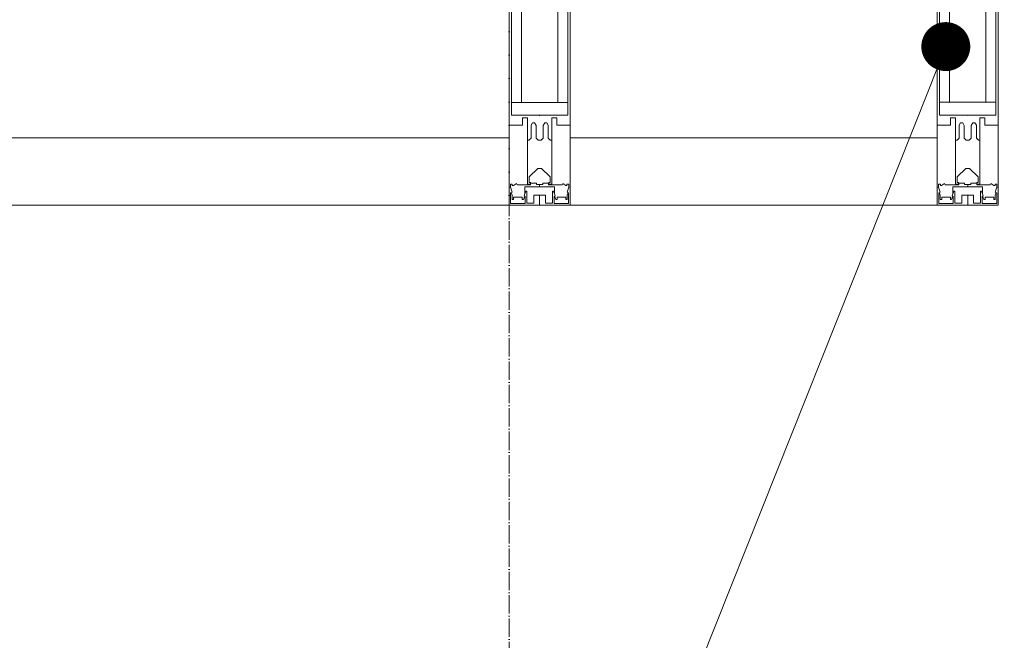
# Model space of a CAD drawing. Header units: millimetres. Extents: x -173851 to 481338, y -267897 to -21875.
# Tile 103 of 256: x -7394 to -6589, y -106445 to -105938. Entities that reach past the tile are written whole.
import ezdxf
from ezdxf import colors
from ezdxf.entities.mleader import LeaderData, LeaderLine
from ezdxf.math import Vec2, Vec3

# ---------------------------------------------------------------- set-up
doc = ezdxf.new("R2010")
doc.units = ezdxf.units.MM
doc.linetypes.add('-D1d1-15x02', pattern=[19, 15, -2, 0, -2])
doc.layers.add('EOM vinoski', color=7, linetype='Continuous', lineweight=5, true_color=0x241b00)
doc.layers.add('pol', color=7, linetype='Continuous', lineweight=15, true_color=0x55666d)
for name, color, linetype, lineweight in [('pot sh', 183, 'Continuous', 15), ('Импосты витража', 7, 'Continuous', 5), ('Оси', 7, 'Continuous', 5), ('Панели витража', 7, 'Continuous', 5), ('Элементы узлов', 7, 'Continuous', 5)]:
    doc.layers.add(name, color=color, linetype=linetype, lineweight=lineweight)
doc.styles.add('fl_iso paper', font='isocpeur.ttf', dxfattribs={"width": 0.8, "oblique": 10})

# ---------------------------------------------------------------- blocks, each defined once
blk = doc.blocks.new('_DOT')
at = {"color": 0, "linetype": 'ByBlock'}
blk.add_line((-0.5, 0), (-1, 0), dxfattribs=at)
at = {"color": 0, "linetype": 'ByBlock', "const_width": 0.5}
blk.add_lwpolyline([(-0.25, 0, 1), (0.25, 0, 1)], format="xyb", close=True, dxfattribs=at)
blk = doc.blocks.new('Rectangular Mullion - 50Wx250H-V11-50_AS_Plan_L01_Маркировочный - зависимый 4')
at = {"layer": 'Элементы узлов'}
for p, q in [((-24.99999999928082, 65.24999999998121), (-24.99999999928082, 250.0000000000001)), ((-24.99999999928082, 250.0000000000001), (1.10097131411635e-10, 250.0000000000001)), ((24.99999999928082, 250.0000000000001), (-1.10097131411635e-10, 250.0000000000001)), ((24.99999999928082, 65.24999999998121), (24.99999999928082, 250.0000000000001)), ((-23.00000000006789, 237.2999998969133), (0, 237.2999998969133)), ((-23.00000000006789, 237.2999998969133), (-23.00000000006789, 73.55000000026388)), ((-14.90000002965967, 83.95000000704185), (-14.90000002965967, 237.2999998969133)), ((23.00000000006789, 237.2999998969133), (0, 237.2999998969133)), ((14.90000002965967, 83.95000000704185), (14.90000002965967, 237.2999998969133)), ((23.00000000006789, 237.2999998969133), (23.00000000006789, 73.55000000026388)), ((0, 83.95000000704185), (-23.00000000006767, 83.95000000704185)), ((0, 83.95000000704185), (23.00000000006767, 83.95000000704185)), ((-0.5000000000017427, 73.55000000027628), (-23.00000000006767, 73.55000000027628)), ((0.5000000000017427, 73.55000000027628), (23.00000000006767, 73.55000000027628)), ((-14.00000000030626, 65.24999999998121), (-24.99999999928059, 65.24999999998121)), ((-14.00000000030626, 71.25000000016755), (-14.00000000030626, 65.24999999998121)), ((-10.00000000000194, 71.25000000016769), (-14.00000000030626, 71.25000000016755)), ((-10.00000000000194, 53.00000000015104), (-10.00000000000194, 71.25000000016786)), ((-7.037932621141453, 65.22019715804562), (-5.866025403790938, 67.25000000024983)), ((-7.037932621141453, 65.22019715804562), (-7.037932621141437, 54.66206737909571)), ((-4.133974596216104, 67.2500000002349), (-5.866025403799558, 67.25000000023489)), ((-4.133974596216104, 67.2500000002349), (-2.921875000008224, 65.06465906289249)), ((-2.921875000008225, 65.06465906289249), (-2.921875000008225, 54.6218750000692)), ((4.133974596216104, 67.2500000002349), (2.921875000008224, 65.06465906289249)), ((2.921875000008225, 65.06465906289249), (2.921875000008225, 54.6218750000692)), ((4.133974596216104, 67.2500000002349), (5.866025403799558, 67.25000000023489)), ((7.037932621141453, 65.22019715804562), (5.866025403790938, 67.25000000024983)), ((7.037932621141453, 65.22019715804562), (7.037932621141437, 54.66206737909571)), ((10.00000000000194, 71.25000000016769), (14.00000000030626, 71.25000000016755)), ((10.00000000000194, 53.00000000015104), (10.00000000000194, 71.25000000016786)), ((14.00000000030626, 71.25000000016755), (14.00000000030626, 65.24999999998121)), ((14.00000000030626, 65.24999999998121), (24.99999999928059, 65.24999999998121)), ((-8.700000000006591, 53.00000000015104), (-10.00000000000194, 53.00000000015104)), ((-10.00000000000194, 53.00000000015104), (-10.00000000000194, 16.99995160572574)), ((-8.700000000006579, 53.00000000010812), (-7.037932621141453, 54.66206737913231)), ((-1.300000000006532, 53.0000000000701), (-2.921875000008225, 54.6218750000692)), ((6.526812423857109e-12, 53.00000000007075), (-1.300000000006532, 53.00000000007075)), ((-6.526812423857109e-12, 53.00000000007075), (1.300000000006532, 53.00000000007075)), ((1.300000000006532, 53.0000000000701), (2.921875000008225, 54.6218750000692)), ((8.700000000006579, 53.00000000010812), (7.037932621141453, 54.66206737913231)), ((8.700000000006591, 53.00000000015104), (10.00000000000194, 53.00000000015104)), ((10.00000000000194, 53.00000000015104), (10.00000000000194, 16.99995160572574)), ((-8.499999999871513, 22.992756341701), (-1.514655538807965, 29.97810080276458)), ((-1.514655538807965, 29.97810080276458), (0, 29.97810080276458)), ((1.514655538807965, 29.97810080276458), (0, 29.97810080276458)), ((8.499999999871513, 22.992756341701), (1.514655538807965, 29.97810080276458)), ((-22.31562543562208, 16.99995160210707), (-23.84999999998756, 16.99995160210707)), ((-23.84999999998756, 16.99995160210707), (-23.84999999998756, 14.57300708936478)), ((-22.31562543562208, 16.99995160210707), (-22.31562543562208, 16.0159351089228)), ((-18.99594636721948, 17.64827800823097), (-21.32717362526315, 16.01593510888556)), ((-18.37175191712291, 16.59995159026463), (-18.99594636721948, 17.64827800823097)), ((-7.381216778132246, 16.59995159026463), (-18.37175191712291, 16.59995159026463)), ((-10.00000000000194, 16.99995160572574), (-7.500000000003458, 16.99995160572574)), ((-8.50000000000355, 18.45620160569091), (-8.50000000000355, 22.99275634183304)), ((-7.500000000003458, 18.45620160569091), (-8.50000000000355, 18.45620160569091)), ((-7.500000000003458, 16.99995160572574), (-7.500000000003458, 18.45620160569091)), ((-7.381216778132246, 17.9999515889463), (-7.381216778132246, 16.59995159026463)), ((-2.629720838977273, 17.9999515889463), (-7.381216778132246, 17.9999515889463)), ((-2.629720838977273, 17.9999515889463), (-2.629720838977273, 16.82962325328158)), ((-2.629720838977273, 16.82962325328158), (1.241278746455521e-11, 16.82962325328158)), ((2.629720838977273, 16.82962325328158), (-1.241278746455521e-11, 16.82962325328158)), ((-1.241278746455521e-11, 14.79995160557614), (-1.241278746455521e-11, 16.82962325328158)), ((1.241278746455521e-11, 14.79995160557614), (1.241278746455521e-11, 16.82962325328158)), ((2.629720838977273, 17.9999515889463), (2.629720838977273, 16.82962325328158)), ((2.629720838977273, 17.9999515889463), (7.381216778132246, 17.9999515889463)), ((7.381216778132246, 17.9999515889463), (7.381216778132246, 16.59995159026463)), ((7.381216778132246, 16.59995159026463), (18.37175191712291, 16.59995159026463)), ((7.500000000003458, 18.45620160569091), (8.50000000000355, 18.45620160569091)), ((7.500000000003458, 16.99995160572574), (7.500000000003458, 18.45620160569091)), ((10.00000000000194, 16.99995160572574), (7.500000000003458, 16.99995160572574)), ((8.50000000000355, 18.45620160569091), (8.50000000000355, 22.99275634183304)), ((18.37175191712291, 16.59995159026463), (18.99594636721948, 17.64827800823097)), ((18.99594636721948, 17.64827800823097), (21.32717362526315, 16.01593510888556)), ((22.31562543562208, 16.99995160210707), (22.31562543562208, 16.0159351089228)), ((22.31562543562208, 16.99995160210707), (23.84999999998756, 16.99995160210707)), ((23.84999999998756, 16.99995160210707), (23.84999999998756, 14.57300708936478)), ((-23.84999999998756, 14.57300708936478), (-24.99999999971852, 14.2340920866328)), ((-24.99999999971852, -3.563309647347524e-11), (-24.99999999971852, 14.2340920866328)), ((-22.5154942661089, 10.57659988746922), (-23.84999999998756, 14.57300708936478)), ((-22.5154942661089, 10.57659988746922), (-23.69999999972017, 9.887595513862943)), ((-23.69999999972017, 1.299999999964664), (-23.69999999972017, 9.887595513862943)), ((-23.23052442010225, 10.16068049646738), (-22.4999999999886, 7.97299933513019)), ((-22.31562543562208, 16.0159351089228), (-21.32717362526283, 16.0159351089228)), ((-12.69968128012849, 7.622988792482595), (-11.34289360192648, 11.39823795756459)), ((-12.19999999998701, 9.01334733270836), (-12.19999999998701, 14.79995160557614)), ((-12.19999999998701, 14.79995160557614), (1.241278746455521e-11, 14.79995160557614)), ((-10.49999999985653, 11.23409208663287), (-11.26476860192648, 11.39823795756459)), ((-10.49999999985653, 1.499999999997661), (-10.49999999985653, 11.23409208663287)), ((12.19999999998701, 14.79995160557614), (-1.241278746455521e-11, 14.79995160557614)), ((10.49999999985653, 11.23409208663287), (11.26476860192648, 11.39823795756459)), ((10.49999999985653, 1.499999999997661), (10.49999999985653, 11.23409208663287)), ((12.69968128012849, 7.622988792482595), (11.34289360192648, 11.39823795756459)), ((12.19999999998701, 9.01334733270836), (12.19999999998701, 14.79995160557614)), ((22.31562543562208, 16.0159351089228), (21.32717362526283, 16.0159351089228)), ((23.23052442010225, 10.16068049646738), (22.4999999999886, 7.97299933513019)), ((22.5154942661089, 10.57659988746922), (23.84999999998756, 14.57300708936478)), ((22.5154942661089, 10.57659988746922), (23.69999999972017, 9.887595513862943)), ((23.69999999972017, 1.299999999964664), (23.69999999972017, 9.887595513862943)), ((23.84999999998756, 14.57300708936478), (24.99999999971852, 14.2340920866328)), ((24.99999999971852, -3.563309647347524e-11), (24.99999999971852, 14.2340920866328)), ((-23.69999999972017, 1.299999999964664), (-11.79999999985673, 1.299999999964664)), ((-22.4999999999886, 7.972999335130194), (-22.4999999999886, 4.498266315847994)), ((-21.2999999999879, 4.498266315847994), (-22.4999999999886, 4.498266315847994)), ((-21.2999999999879, 4.498266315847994), (-21.2999999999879, 6.499951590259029)), ((-21.2999999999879, 6.499951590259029), (-14.19999999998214, 6.499951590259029)), ((-14.19999999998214, 6.499951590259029), (-14.19999999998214, 4.498266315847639)), ((-13.17298132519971, 4.498266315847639), (-14.19999999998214, 4.498266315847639)), ((-13.17298132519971, 4.498266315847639), (-12.19750689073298, 7.212514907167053)), ((-12.69968128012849, 7.622988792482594), (-11.79999999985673, 6.887595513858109)), ((-11.79999999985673, 1.299999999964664), (-11.79999999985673, 6.887595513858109)), ((-4.799999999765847, 1.499999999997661), (-10.49999999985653, 1.499999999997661)), ((0, 7.99999999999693), (-4.799999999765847, 7.99999999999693)), ((-4.799999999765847, 1.499999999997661), (-4.799999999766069, 7.99999999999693)), ((0, -3.563309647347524e-11), (0, 7.99999999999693)), ((0, 7.99999999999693), (4.799999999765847, 7.99999999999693)), ((0, -3.563309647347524e-11), (0, 7.99999999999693)), ((4.799999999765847, 1.499999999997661), (4.799999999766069, 7.99999999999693)), ((4.799999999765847, 1.499999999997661), (10.49999999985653, 1.499999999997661)), ((12.69968128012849, 7.622988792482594), (11.79999999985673, 6.887595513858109)), ((11.79999999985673, 1.299999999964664), (11.79999999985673, 6.887595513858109)), ((23.69999999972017, 1.299999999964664), (11.79999999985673, 1.299999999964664)), ((13.17298132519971, 4.498266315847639), (12.19750689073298, 7.212514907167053)), ((13.17298132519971, 4.498266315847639), (14.19999999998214, 4.498266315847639)), ((21.2999999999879, 6.499951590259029), (14.19999999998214, 6.499951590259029)), ((14.19999999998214, 6.499951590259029), (14.19999999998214, 4.498266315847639)), ((21.2999999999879, 4.498266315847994), (21.2999999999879, 6.499951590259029)), ((21.2999999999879, 4.498266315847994), (22.4999999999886, 4.498266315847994)), ((22.4999999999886, 7.972999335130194), (22.4999999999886, 4.498266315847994)), ((-24.99999999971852, -3.563309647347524e-11), (1.400959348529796e-10, -3.563309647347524e-11)), ((24.99999999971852, -3.563309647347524e-11), (-1.400959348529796e-10, -3.563309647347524e-11))]:
    blk.add_line(p, q, dxfattribs=at)
for centre, radius, start, end in [((-0.5000000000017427, 73.05000000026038), 0.5000000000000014, 359.9999999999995, 89.9999999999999), ((0.5000000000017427, 73.05000000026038), 0.4999999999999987, 90.00000000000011, 180.0000000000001)]:
    blk.add_arc(centre, radius, start, end, dxfattribs=at)
blk = doc.blocks.new('Rectangular Mullion - R_StandardFrame_50Wx250H-4735914-50_AS_Plan_L01_Маркировочный - зависимый 4')
at = {"layer": 'Импосты витража', "lineweight": 9}
for p, q in [((-25.00000000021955, -249.9999999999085), (-25.00000000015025, 1.386069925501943e-10)), ((-25.00000000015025, 1.386069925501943e-10), (25.00000000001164, 1.386069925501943e-10)), ((25.00000000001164, 1.386069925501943e-10), (25.00000000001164, -249.9999999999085)), ((25.00000000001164, -249.9999999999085), (-25.00000000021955, -249.9999999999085))]:
    blk.add_line(p, q, dxfattribs=at)
blk = doc.blocks.new('System Panel - A_PAN_Glass-8205127-50_AS_Plan_L01_Маркировочный - зависимый 4')
at = {"layer": 'Панели витража'}
for p, q in [((524.9999997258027, 54.99999999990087), (-524.9999997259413, 54.99999999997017)), ((524.9999997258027, -6.930349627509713e-11), (524.9999997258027, 54.99999999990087)), ((-524.9999997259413, -6.930349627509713e-11), (524.9999997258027, -6.930349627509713e-11))]:
    blk.add_line(p, q, dxfattribs=at)
blk = doc.blocks.new('PAN_Door_Revolving - PAN_Door_Revolving-V15-50_AS_Plan_L01_Маркировочный - зависимый 4')
at = {"layer": 'Панели витража'}
blk.add_arc((2.086400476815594e-12, 6.381444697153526e-15), 1426.999999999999, 44.99999999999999, 88.79537489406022, dxfattribs=at)
blk = doc.blocks.new('System Panel - A_PAN_Glass-8206237-50_AS_Plan_L01_Маркировочный - зависимый 4')
at = {"layer": 'Панели витража'}
for p, q in [((149.9739233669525, 54.99999999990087), (-149.9739233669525, 54.99999999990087)), ((-149.9739233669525, 54.99999999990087), (-149.9739233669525, 0)), ((149.9739233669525, -1.386069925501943e-10), (149.9739233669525, 54.99999999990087)), ((-149.9739233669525, 0), (149.9739233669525, -1.386069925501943e-10))]:
    blk.add_line(p, q, dxfattribs=at)
blk = doc.blocks.new('Rectangular Mullion - R_StandardFrame_50Wx250H-4576218-50_AS_Plan_L01_Маркировочный - зависимый 4')
at = {"layer": 'Импосты витража', "lineweight": 9}
for p, q in [((-25.00000000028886, -249.9999999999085), (-25.00000000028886, 6.930349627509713e-11)), ((-25.00000000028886, 6.930349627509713e-11), (25.00000000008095, 1.386069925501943e-10)), ((25.00000000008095, 1.386069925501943e-10), (25.00000000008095, -249.9999999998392)), ((25.00000000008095, -249.9999999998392), (-25.00000000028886, -249.9999999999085))]:
    blk.add_line(p, q, dxfattribs=at)
blk = doc.blocks.new('RST_AR_KMN_R22_SLB_FCD_rvt-1-50_AS_Plan_L01_Маркировочный - зависимый 4')
at = {"layer": 'Импосты витража', "lineweight": 5, "rotation": 0.001808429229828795}
for p in [(79583.71974135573, 32628.2398257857), (79933.66758791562, 32628.25087120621)]:
    blk.add_blockref('Rectangular Mullion - 50Wx250H-V11-50_AS_Plan_L01_Маркировочный - зависимый 4', p, dxfattribs=at)
at = {"layer": 'Импосты витража', "lineweight": 5, "extrusion": (0, 0, -1), "rotation": 179.9981915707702}
for name, p in [('Rectangular Mullion - R_StandardFrame_50Wx250H-4576218-50_AS_Plan_L01_Маркировочный - зависимый 4', (-79583.71974135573, 32628.23982578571)), ('Rectangular Mullion - R_StandardFrame_50Wx250H-4735914-50_AS_Plan_L01_Маркировочный - зависимый 4', (-79933.66758791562, 32628.25087120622))]:
    blk.add_blockref(name, p, dxfattribs=at)
at = {"layer": 'Панели витража', "lineweight": 5}
for name, p, rotation in [('PAN_Door_Revolving - PAN_Door_Revolving-V15-50_AS_Plan_L01_Маркировочный - зависимый 4', (80683.66844672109, 34178.38817031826), 180), ('System Panel - A_PAN_Glass-8205127-50_AS_Plan_L01_Маркировочный - зависимый 4', (79033.71974190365, 32628.2224661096), 0.001808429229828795), ('System Panel - A_PAN_Glass-8206237-50_AS_Plan_L01_Маркировочный - зависимый 4', (79758.69366463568, 32628.24534849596), 0.001808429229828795)]:
    blk.add_blockref(name, p, dxfattribs=dict(at, rotation=rotation))

msp = doc.modelspace()

# ---------------------------------------------------------------- hatches: boundary and pattern name
at = {"layer": 'pol'}
h = msp.add_hatch(dxfattribs=at)
h.set_pattern_fill('ANSI34', color=256, scale=15, angle=315)
h.set_pattern_definition([(0, (47927.97506749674, -81365.59357222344), (5.684341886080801e-14, 285.7500000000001), []), (0, (47975.60008806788, -81413.21859279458), (5.684341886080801e-14, 285.7500000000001), []), (0, (48023.22510863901, -81460.84361336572), (5.684341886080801e-14, 285.7500000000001), []), (0, (48070.85023527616, -81508.46874000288), (5.684341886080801e-14, 285.7500000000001), [])])
edge = h.paths.add_edge_path()
edge.add_arc((-5869.178786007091, -104539.5904740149), 1459.500000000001, 0, 360)
at = {"layer": 'pot sh', "linetype": 'ByBlock', "lineweight": 0, "true_color": 0x878581}
h = msp.add_hatch(dxfattribs=at)
h.set_pattern_fill('ANSI31', color=252, scale=30)
h.set_pattern_definition([(45, (0, 0), (-67.35192090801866, 67.35192090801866), [])])
edge = h.paths.add_edge_path()
edge.add_arc((-5869.178786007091, -104539.5904740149), 1459.500000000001, 0, 360)

# ---------------------------------------------------------------- next in the draw order: leaders
at = {"layer": 'EOM vinoski', "linetype": 'ByBlock', "lineweight": 0}
ml = msp.add_multileader_mtext('Standard', dxfattribs=at)
ml.set_content('Эл. вывод для подключения портала', color=256, style='fl_iso paper')
ml.set_leader_properties(lineweight=5)
ml.set_arrow_properties(name='DOT')
ml.build(insert=Vec2(0, 0))
ml.multileader.update_dxf_attribs({"has_dogleg": 0, "text_left_attachment_type": 6, "text_right_attachment_type": 6, "dogleg_length": 0.5, "arrow_head_size": 40, "scale": 40})
ctx = ml.context
ctx.base_point, ctx.scale, ctx.char_height, ctx.arrow_head_size, ctx.landing_gap_size, ctx.plane_origin = Vec3(-10442.63765545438, -107617.5132248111), 40, 160, 40, 80, Vec3(-17468.7454931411, -106718.0902008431)
ctx.left_attachment, ctx.right_attachment = 6, 6
notes = []
notes.append((ctx, [(0, (1, 1, 0), (-7277.181174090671, -107617.5132248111), (-1, 0), 20, [(2, [(-6637.11182785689, -105960.2218360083)], 0, [])])]))
ctx.mtext.insert, ctx.mtext.width, ctx.mtext.defined_height, ctx.mtext.line_spacing_factor, ctx.mtext.flow_direction = Vec3(-10362.63765545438, -107409.5132248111), 3076.561588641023, 629.6778815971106, 0.9, 5
ctx.mtext.has_bg_fill, ctx.mtext.bg_color, ctx.mtext.bg_scale_factor, ctx.mtext.bg_transparency, ctx.mtext.use_window_bg_color = 1, -1027028792, 1.5, 0, 1
for ctx, leaders in notes:
    for number, flags, end, landing, length, lines in leaders:
        leader = LeaderData()
        leader.index, (leader.has_last_leader_line, leader.has_dogleg_vector, leader.attachment_direction) = number, flags
        leader.last_leader_point, leader.dogleg_vector, leader.dogleg_length = Vec3(end), Vec3(landing), length
        for number, points, colour, breaks in lines:
            line = LeaderLine()
            line.index, line.vertices, line.color, line.breaks = number, Vec3.list(points), colors.encode_raw_color(colour), breaks
            leader.lines.append(line)
        ctx.leaders.append(leader)

# ---------------------------------------------------------------- next in the draw order: linework, layer by layer
at = {"layer": 'Оси', "linetype": '-D1d1-15x02'}
msp.add_line((-6994.127496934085, -110109.9371131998), (-6994.127496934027, -65243.55334328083), dxfattribs=at)

# ---------------------------------------------------------------- next in the draw order: block references
at = {"lineweight": 5}
msp.add_blockref('RST_AR_KMN_R22_SLB_FCD_rvt-1-50_AS_Plan_L01_Маркировочный - зависимый 4', (-86552.84723272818, -138717.9786443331), dxfattribs=at)

# ---------------------------------------------------------------- next in the draw order: leaders
at = {"layer": 'EOM vinoski', "linetype": 'ByBlock', "lineweight": 0}
ml = msp.add_multileader_mtext('Standard', dxfattribs=at)
ml.set_content('Эл. вывод для подключения тепловой завесы ', color=256, style='fl_iso paper')
ml.set_leader_properties(lineweight=5)
ml.set_arrow_properties(name='DOT')
ml.build(insert=Vec2(0, 0))
ml.multileader.update_dxf_attribs({"has_dogleg": 0, "text_left_attachment_type": 6, "text_right_attachment_type": 6, "dogleg_length": 0.5, "arrow_head_size": 40, "scale": 40})
ctx = ml.context
ctx.base_point, ctx.scale, ctx.char_height, ctx.arrow_head_size, ctx.landing_gap_size, ctx.plane_origin = Vec3(-13500.35540508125, -107617.5132248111), 40, 160, 40, 80, Vec3(-21281.66324276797, -106718.0902008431)
ctx.left_attachment, ctx.right_attachment = 6, 6
notes = []
notes.append((ctx, [(0, (1, 1, 0), (-11090.09892371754, -107617.5132248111), (-1, 0), 20, [(2, [(-10450.02957748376, -105960.2218360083)], 0, [])])]))
ctx.mtext.insert, ctx.mtext.width, ctx.mtext.defined_height, ctx.mtext.line_spacing_factor, ctx.mtext.flow_direction = Vec3(-13420.35540508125, -107425.5132248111), 3076.561588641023, 629.6778815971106, 0.9, 5
ctx.mtext.has_bg_fill, ctx.mtext.bg_color, ctx.mtext.bg_scale_factor, ctx.mtext.bg_transparency, ctx.mtext.use_window_bg_color = 1, -1027028792, 1.5, 0, 1
for ctx, leaders in notes:
    for number, flags, end, landing, length, lines in leaders:
        leader = LeaderData()
        leader.index, (leader.has_last_leader_line, leader.has_dogleg_vector, leader.attachment_direction) = number, flags
        leader.last_leader_point, leader.dogleg_vector, leader.dogleg_length = Vec3(end), Vec3(landing), length
        for number, points, colour, breaks in lines:
            line = LeaderLine()
            line.index, line.vertices, line.color, line.breaks = number, Vec3.list(points), colors.encode_raw_color(colour), breaks
            leader.lines.append(line)
        ctx.leaders.append(leader)

doc.saveas('drawing.dxf')
